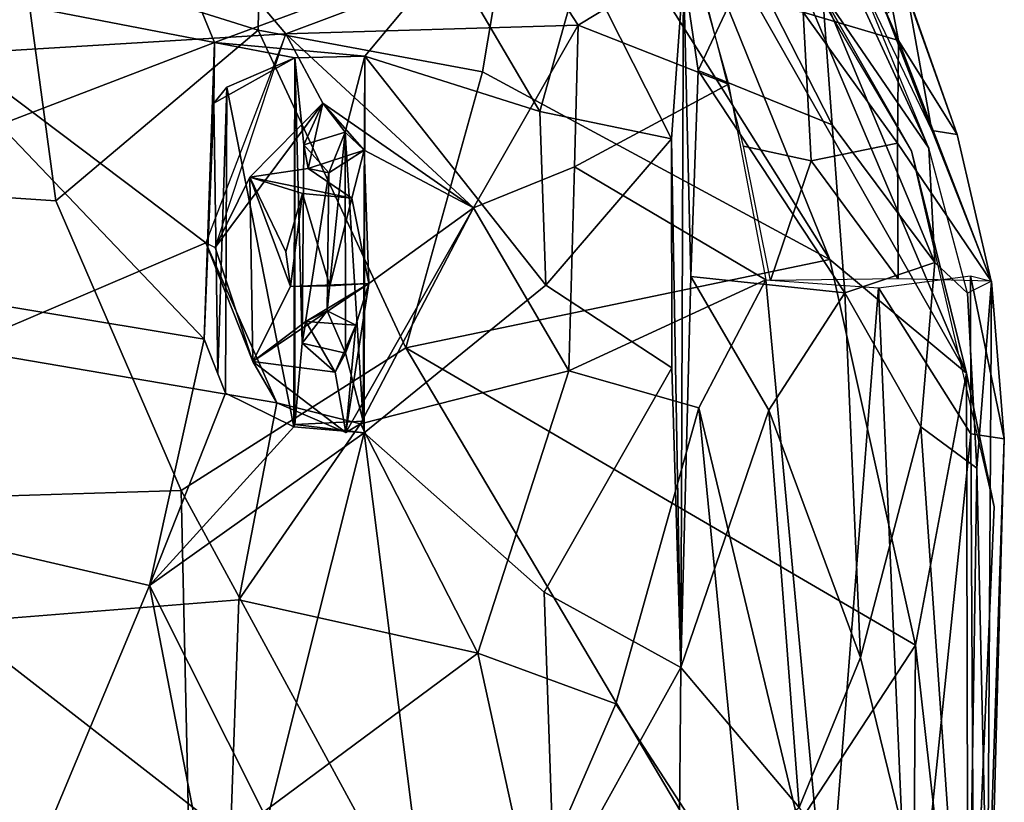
# Model space of a CAD drawing. Header units: millimetres. Extents: x 15 to 2860, y 25 to 553.
# Tile 31 of 33: x 2632 to 2856, y 221 to 398. Entities that reach past the tile are written whole.
import ezdxf

# ---------------------------------------------------------------- set-up
doc = ezdxf.new("R2010")
doc.units = ezdxf.units.MM
doc.layers.add('Cozy Chair', color=7, linetype='Continuous', true_color=0x000000)

msp = doc.modelspace()

# ---------------------------------------------------------------- linework, layer by layer
at = {"layer": 'Cozy Chair'}
for points in [[(2838.89, 369.1, 489.9), (2796.99, 470.86, 537.42), (2805.36, 441.46, 504.58)], [(2834.95, 368.51, 487.71), (2777.11, 466.38, 491.15), (2800.18, 429.55, 498.58)], [(2687.55, 463.05, 501.11), (2632.93, 412.75, 485.53), (2686.39, 395.94, 484.94)], [(2687.55, 463.05, 501.11), (2686.39, 395.94, 484.94), (2737.45, 386.49, 490.08), (2748.42, 451.72, 507.69)], [(2748.42, 451.72, 507.69), (2737.45, 386.49, 490.08), (2816.39, 343.85, 500.64)], [(2816.39, 343.85, 500.64), (2775.91, 443.79, 507.88), (2748.42, 451.72, 507.69)], [(2809.16, 445.75, 485.22), (2825.25, 429.16, 499.07), (2831.95, 393.56, 473.43)], [(2809.16, 445.75, 485.22), (2831.95, 393.56, 473.43), (2810.32, 400, 454.43)], [(2847.42, 318.01, 496.55), (2775.91, 443.79, 507.88), (2816.39, 343.85, 500.64)], [(2847.42, 318.01, 496.55), (2800.18, 429.55, 498.58), (2775.91, 443.79, 507.88)], [(2805.36, 441.46, 504.58), (2814.72, 404.39, 475.6), (2838.89, 369.1, 489.9)], [(2834.95, 368.51, 487.71), (2800.18, 429.55, 498.58), (2847.42, 318.01, 496.55)], [(2831.95, 393.56, 473.43), (2825.25, 429.16, 499.07), (2845.31, 372.22, 488.6)], [(2845.31, 372.22, 488.6), (2825.25, 429.16, 499.07), (2834.02, 403.9, 518.56)], [(2813.7, 427.03, 514.7), (2839.54, 373.11, 494.33), (2829.23, 399.59, 517.13)], [(2676.49, 393.11, 431.42), (2663.3, 425.23, 441.78), (2607.71, 406.45, 433.92)], [(2729.67, 412.8, 440.68), (2663.3, 425.23, 441.78), (2676.49, 393.11, 431.42)], [(2583.52, 360.92, 477.17), (2640.44, 357.13, 476.3), (2632.93, 412.75, 485.53), (2564.12, 421.67, 489.15)], [(2617.53, 413.02, 425.63), (2673.76, 417.44, 428.8), (2692.72, 395.08, 423.19), (2617.47, 390.59, 420.8)], [(2747.21, 415.53, 435.49), (2692.72, 395.08, 423.19), (2673.76, 417.44, 428.8)], [(2747.21, 415.53, 435.49), (2759.16, 397.03, 431.09), (2692.72, 395.08, 423.19)], [(2747.21, 415.53, 435.49), (2785.13, 412.85, 445.62), (2759.16, 397.03, 431.09)], [(2640.44, 357.13, 476.3), (2686.39, 395.94, 484.94), (2632.93, 412.75, 485.53)], [(2729.67, 412.8, 440.68), (2676.49, 393.11, 431.42), (2710.68, 389.99, 433.19)], [(2729.67, 412.8, 440.68), (2710.68, 389.99, 433.19), (2750.46, 377.48, 435.4)], [(2759.97, 411.53, 445.55), (2729.67, 412.8, 440.68), (2750.46, 377.48, 435.4)], [(2785.13, 412.85, 445.62), (2793.36, 383.65, 439.75), (2759.16, 397.03, 431.09)], [(2759.97, 411.53, 445.55), (2750.46, 377.48, 435.4), (2780.36, 371.25, 441.38)], [(2759.97, 411.53, 445.55), (2780.36, 371.25, 441.38), (2783.12, 409.33, 453.18)], [(2798.02, 411.43, 463.4), (2783.12, 409.33, 453.18), (2786.41, 386.74, 446.44)], [(2798.02, 411.43, 463.4), (2786.41, 386.74, 446.44), (2816.87, 374.42, 461.93)], [(2814.72, 404.39, 475.6), (2798.02, 411.43, 463.4), (2816.87, 374.42, 461.93)], [(2782.49, 251.16, 439.76), (2783.12, 409.33, 453.18), (2780.36, 371.25, 441.38)], [(2784.81, 339.95, 439.07), (2783.12, 409.33, 453.18), (2782.49, 251.16, 439.76)], [(2786.41, 386.74, 446.44), (2783.12, 409.33, 453.18), (2784.81, 339.95, 439.07)], [(2676.49, 393.11, 431.42), (2607.71, 406.45, 433.92), (2627.63, 374.41, 427.83)], [(2796.72, 369.59, 438.37), (2787.92, 404.26, 443.2), (2810.32, 400, 454.43), (2812.13, 366.22, 444.91)], [(2814.72, 404.39, 475.6), (2816.87, 374.42, 461.93), (2840.25, 343.12, 474.62)], [(2838.89, 369.1, 489.9), (2814.72, 404.39, 475.6), (2840.25, 343.12, 474.62)], [(2834.02, 403.9, 518.56), (2829.23, 399.59, 517.13), (2839.54, 373.11, 494.33)], [(2845.31, 372.22, 488.6), (2834.02, 403.9, 518.56), (2839.54, 373.11, 494.33)], [(2810.32, 400, 454.43), (2831.95, 393.56, 473.43), (2831.72, 370.27, 460.87)], [(2810.32, 400, 454.43), (2831.72, 370.27, 460.87), (2812.13, 366.22, 444.91)], [(2692.72, 395.08, 423.19), (2759.16, 397.03, 431.09), (2735.34, 355.58, 422.55)], [(2759.16, 397.03, 431.09), (2758.3, 364.89, 426.47), (2735.34, 355.58, 422.55)], [(2759.16, 397.03, 431.09), (2793.36, 383.65, 439.75), (2758.3, 364.89, 426.47)], [(2674.56, 347.64, 418.36), (2617.47, 390.59, 420.8), (2692.72, 395.08, 423.19)], [(2640.44, 357.13, 476.3), (2668.92, 291.34, 474.54), (2720, 323.75, 480.3), (2686.39, 395.94, 484.94)], [(2692.72, 395.08, 423.19), (2701.15, 379.35, 422.14), (2676.68, 346.57, 422.15)], [(2720, 323.75, 480.3), (2737.45, 386.49, 490.08), (2686.39, 395.94, 484.94)], [(2692.72, 395.08, 423.19), (2735.34, 355.58, 422.55), (2701.15, 379.35, 422.14)], [(2674.12, 325.7, 425.87), (2676.49, 393.11, 431.42), (2627.63, 374.41, 427.83)], [(2676.49, 393.11, 431.42), (2674.12, 325.7, 425.87), (2676.33, 379.35, 434.43)], [(2676.49, 393.11, 431.42), (2676.33, 379.35, 434.43), (2694.77, 389.66, 432.95)], [(2694.77, 389.66, 432.95), (2710.68, 389.99, 433.19), (2676.49, 393.11, 431.42)], [(2831.72, 370.27, 460.87), (2831.95, 393.56, 473.43), (2853.02, 338.92, 478.53)], [(2853.02, 338.92, 478.53), (2831.95, 393.56, 473.43), (2845.31, 372.22, 488.6)], [(2617.47, 390.59, 420.8), (2674.56, 347.64, 418.36), (2618.18, 323.64, 416.17)], [(2694.77, 389.66, 432.95), (2676.33, 379.35, 434.43), (2679.27, 382.98, 429.8)], [(2679.27, 382.98, 429.8), (2694.55, 305.82, 426.53), (2694.77, 389.66, 432.95)], [(2694.55, 305.82, 426.53), (2694.76, 306.33, 434.37), (2694.77, 389.66, 432.95)], [(2694.76, 306.33, 434.37), (2696.44, 324.79, 434.69), (2694.77, 389.66, 432.95)], [(2694.77, 389.66, 432.95), (2696.8, 369.86, 434.75), (2706.19, 372.72, 434.87), (2710.68, 389.99, 433.19)], [(2696.8, 369.86, 434.75), (2694.77, 389.66, 432.95), (2696.44, 324.79, 434.69)], [(2710.68, 389.99, 433.19), (2706.19, 372.72, 434.87), (2710.31, 307.11, 434.45)], [(2710.68, 389.99, 433.19), (2710.31, 307.11, 434.45), (2710.52, 304.43, 427.03)], [(2710.52, 304.43, 427.03), (2751.8, 337.96, 431.91), (2710.68, 389.99, 433.19)], [(2750.46, 377.48, 435.4), (2710.68, 389.99, 433.19), (2751.8, 337.96, 431.91)], [(2816.39, 343.85, 500.64), (2737.45, 386.49, 490.08), (2720, 323.75, 480.3)], [(2786.41, 386.74, 446.44), (2784.81, 339.95, 439.07), (2819.77, 336.25, 454.67)], [(2816.87, 374.42, 461.93), (2786.41, 386.74, 446.44), (2819.77, 336.25, 454.67)], [(2677.26, 317.84, 435.36), (2679.27, 382.98, 429.8), (2676.33, 379.35, 434.43)], [(2679.03, 313.43, 426.36), (2679.27, 382.98, 429.8), (2677.26, 317.84, 435.36)], [(2694.55, 305.82, 426.53), (2679.27, 382.98, 429.8), (2679.03, 313.43, 426.36)], [(2793.36, 383.65, 439.75), (2801.82, 339.19, 435.7), (2758.3, 364.89, 426.47)], [(2674.12, 325.7, 425.87), (2677.26, 317.84, 435.36), (2676.33, 379.35, 434.43)], [(2684.5, 362.5, 422.43), (2676.68, 346.57, 422.15), (2701.15, 379.35, 422.14)], [(2701.15, 379.35, 422.14), (2697.8, 364.47, 422.64), (2684.5, 362.5, 422.43)], [(2696.8, 369.86, 434.75), (2697.8, 364.47, 422.64), (2701.15, 379.35, 422.14)], [(2706.19, 372.72, 434.87), (2696.8, 369.86, 434.75), (2701.15, 379.35, 422.14)], [(2701.15, 379.35, 422.14), (2735.34, 355.58, 422.55), (2710.51, 368.63, 422.4)], [(2710.51, 368.63, 422.4), (2706.19, 372.72, 434.87), (2701.15, 379.35, 422.14)], [(2750.46, 377.48, 435.4), (2751.8, 337.96, 431.91), (2780.36, 371.25, 441.38)], [(2674.12, 325.7, 425.87), (2627.63, 374.41, 427.83), (2598.45, 338.31, 425.76)], [(2840.25, 343.12, 474.62), (2816.87, 374.42, 461.93), (2819.77, 336.25, 454.67)], [(2706.19, 372.72, 434.87), (2702.14, 332.2, 434.76), (2706.3, 322.54, 434.97)], [(2706.19, 372.72, 434.87), (2702.46, 363.5, 434.76), (2702.14, 332.2, 434.76)], [(2702.46, 363.5, 434.76), (2706.19, 372.72, 434.87), (2710.51, 368.63, 422.4)], [(2706.19, 372.72, 434.87), (2706.3, 322.54, 434.97), (2710.31, 307.11, 434.45)], [(2853.02, 338.92, 478.53), (2845.31, 372.22, 488.6), (2839.54, 373.11, 494.33)], [(2702.46, 363.5, 434.76), (2696.8, 369.86, 434.75), (2696.44, 324.79, 434.69)], [(2702.46, 363.5, 434.76), (2697.8, 364.47, 422.64), (2696.8, 369.86, 434.75)], [(2751.8, 337.96, 431.91), (2780.43, 319.2, 437.57), (2780.36, 371.25, 441.38)], [(2780.43, 319.2, 437.57), (2782.49, 251.16, 439.76), (2780.36, 371.25, 441.38)], [(2796.72, 369.59, 438.37), (2812.13, 366.22, 444.91), (2802.9, 339.07, 437.4)], [(2831.87, 339.45, 453.41), (2812.13, 366.22, 444.91), (2831.72, 370.27, 460.87)], [(2831.87, 339.45, 453.41), (2831.72, 370.27, 460.87), (2853.02, 338.92, 478.53)], [(2702.46, 363.5, 434.76), (2710.51, 368.63, 422.4), (2697.8, 364.47, 422.64)], [(2707.7, 357.74, 424.42), (2697.8, 364.47, 422.64), (2710.51, 368.63, 422.4)], [(2707.7, 357.74, 424.42), (2710.51, 368.63, 422.4), (2711.55, 338.38, 421.37)], [(2735.34, 355.58, 422.55), (2711.55, 338.38, 421.37), (2710.51, 368.63, 422.4)], [(2834.95, 368.51, 487.71), (2847.42, 318.01, 496.55), (2853.74, 287.6, 483.53)], [(2840.25, 343.12, 474.62), (2847.67, 336.17, 483.89), (2838.89, 369.1, 489.9)], [(2758.3, 364.89, 426.47), (2757.04, 318.55, 424.22), (2735.34, 355.58, 422.55)], [(2801.82, 339.19, 435.7), (2757.04, 318.55, 424.22), (2758.3, 364.89, 426.47)], [(2802.9, 339.07, 437.4), (2812.13, 366.22, 444.91), (2831.87, 339.45, 453.41)], [(2697.8, 364.47, 422.64), (2707.7, 357.74, 424.42), (2684.5, 362.5, 422.43)], [(2702.46, 363.5, 434.76), (2696.44, 324.79, 434.69), (2702.14, 332.2, 434.76)], [(2640.44, 357.13, 476.3), (2583.52, 360.92, 477.17), (2604.85, 289.37, 472.44), (2668.92, 291.34, 474.54)], [(2676.68, 346.57, 422.15), (2684.5, 362.5, 422.43), (2685.19, 320.62, 422.25)], [(2684.5, 362.5, 422.43), (2693.8, 337.71, 421.69), (2685.19, 320.62, 422.25)], [(2692.71, 345.55, 416.45), (2693.8, 337.71, 421.69), (2684.5, 362.5, 422.43)], [(2707.7, 357.74, 424.42), (2696.48, 358.8, 424), (2684.5, 362.5, 422.43)], [(2684.5, 362.5, 422.43), (2696.48, 358.8, 424), (2692.71, 345.55, 416.45)], [(2693.8, 337.71, 421.69), (2692.71, 345.55, 416.45), (2696.48, 358.8, 424)], [(2696.48, 358.8, 424), (2702.72, 337.87, 428.29), (2693.8, 337.71, 421.69)], [(2702.72, 337.87, 428.29), (2696.48, 358.8, 424), (2707.7, 357.74, 424.42)], [(2707.7, 357.74, 424.42), (2711.55, 338.38, 421.37), (2702.72, 337.87, 428.29)], [(2711.55, 338.38, 421.37), (2735.34, 355.58, 422.55), (2706.35, 304.53, 422.31)], [(2735.34, 355.58, 422.55), (2709.67, 306.47, 419.64), (2706.35, 304.53, 422.31)], [(2735.34, 355.58, 422.55), (2757.04, 318.55, 424.22), (2709.67, 306.47, 419.64)], [(2674.56, 347.64, 418.36), (2690.64, 311.26, 418.53), (2618.18, 323.64, 416.17)], [(2674.56, 347.64, 418.36), (2676.68, 346.57, 422.15), (2685.19, 320.62, 422.25)], [(2674.56, 347.64, 418.36), (2685.19, 320.62, 422.25), (2690.64, 311.26, 418.53)], [(2720, 323.75, 480.3), (2835.88, 256.24, 497.48), (2816.39, 343.85, 500.64)], [(2847.42, 318.01, 496.55), (2816.39, 343.85, 500.64), (2835.88, 256.24, 497.48)], [(2840.25, 343.12, 474.62), (2819.77, 336.25, 454.67), (2837.09, 305.79, 466.39)], [(2840.25, 343.12, 474.62), (2837.09, 305.79, 466.39), (2849.82, 296.44, 480.53), (2847.67, 336.17, 483.89)], [(2674.12, 325.7, 425.87), (2598.45, 338.31, 425.76), (2558.26, 293.76, 425.31), (2661.75, 269.78, 426.22)], [(2711.55, 338.38, 421.37), (2697.29, 329.74, 422.44), (2685.19, 320.62, 422.25)], [(2711.55, 338.38, 421.37), (2685.19, 320.62, 422.25), (2693.8, 337.71, 421.69)], [(2702.72, 337.87, 428.29), (2711.55, 338.38, 421.37), (2693.8, 337.71, 421.69)], [(2708.59, 328.92, 422.67), (2697.29, 329.74, 422.44), (2711.55, 338.38, 421.37)], [(2706.35, 304.53, 422.31), (2708.59, 328.92, 422.67), (2711.55, 338.38, 421.37)], [(2801.82, 339.19, 435.7), (2786.6, 310.1, 431.19), (2757.04, 318.55, 424.22)], [(2802.48, 309.58, 445.34), (2784.81, 339.95, 439.07), (2782.49, 251.16, 439.76)], [(2784.81, 339.95, 439.07), (2802.48, 309.58, 445.34), (2819.77, 336.25, 454.67)], [(2801.82, 339.19, 435.7), (2815.73, 188.64, 447.62), (2786.6, 310.1, 431.19)], [(2827.45, 337.39, 448.54), (2815.73, 188.64, 447.62), (2801.82, 339.19, 435.7)], [(2848.33, 340.15, 471.03), (2848.45, 304.22, 465.64), (2827.45, 337.39, 448.54)], [(2853.16, 338.94, 482.21), (2847.67, 336.17, 483.89), (2849.82, 296.44, 480.53)], [(2856.03, 303.09, 476.99), (2848.33, 340.15, 471.03), (2853.16, 338.94, 482.21)], [(2856.03, 303.09, 476.99), (2848.45, 304.22, 465.64), (2848.33, 340.15, 471.03)], [(2852.24, 187.6, 478.82), (2853.16, 338.94, 482.21), (2849.82, 296.44, 480.53)], [(2856.03, 303.09, 476.99), (2853.16, 338.94, 482.21), (2852.24, 187.6, 478.82)], [(2751.42, 268.27, 432.21), (2780.43, 319.2, 437.57), (2751.8, 337.96, 431.91), (2710.52, 304.43, 427.03)], [(2802.48, 309.58, 445.34), (2823.37, 253.41, 457.12), (2819.77, 336.25, 454.67)], [(2834.69, 170.83, 459.26), (2815.73, 188.64, 447.62), (2827.45, 337.39, 448.54)], [(2837.09, 305.79, 466.39), (2819.77, 336.25, 454.67), (2823.37, 253.41, 457.12)], [(2848.45, 304.22, 465.64), (2834.69, 170.83, 459.26), (2827.45, 337.39, 448.54)], [(2702.14, 332.2, 434.76), (2696.44, 324.79, 434.69), (2697.29, 329.74, 422.44)], [(2697.29, 329.74, 422.44), (2708.59, 328.92, 422.67), (2702.14, 332.2, 434.76)], [(2702.14, 332.2, 434.76), (2708.59, 328.92, 422.67), (2706.3, 322.54, 434.97)], [(2685.19, 320.62, 422.25), (2697.29, 329.74, 422.44), (2703.91, 318.22, 422.78)], [(2696.44, 324.79, 434.69), (2703.91, 318.22, 422.78), (2697.29, 329.74, 422.44)], [(2706.3, 322.54, 434.97), (2708.59, 328.92, 422.67), (2703.91, 318.22, 422.78)], [(2708.59, 328.92, 422.67), (2706.35, 304.53, 422.31), (2703.91, 318.22, 422.78)], [(2661.75, 269.78, 426.22), (2679.03, 313.43, 426.36), (2674.12, 325.7, 425.87)], [(2679.03, 313.43, 426.36), (2677.26, 317.84, 435.36), (2674.12, 325.7, 425.87)], [(2706.3, 322.54, 434.97), (2696.44, 324.79, 434.69), (2694.76, 306.33, 434.37), (2710.31, 307.11, 434.45)], [(2703.91, 318.22, 422.78), (2696.44, 324.79, 434.69), (2706.3, 322.54, 434.97)], [(2618.18, 323.64, 416.17), (2690.64, 311.26, 418.53), (2682.01, 266.52, 418.56), (2617.55, 261.39, 417.6)], [(2796.06, 195.5, 489.87), (2720, 323.75, 480.3), (2668.92, 291.34, 474.54), (2737.11, 166.04, 484.21)], [(2796.06, 195.5, 489.87), (2835.88, 256.24, 497.48), (2720, 323.75, 480.3)], [(2706.35, 304.53, 422.31), (2685.19, 320.62, 422.25), (2703.91, 318.22, 422.78)], [(2690.64, 311.26, 418.53), (2685.19, 320.62, 422.25), (2706.35, 304.53, 422.31)], [(2757.04, 318.55, 424.22), (2736.34, 254.37, 422.59), (2709.67, 306.47, 419.64)], [(2786.6, 310.1, 431.19), (2767.72, 242.86, 428.18), (2736.34, 254.37, 422.59), (2757.04, 318.55, 424.22)], [(2751.42, 268.27, 432.21), (2782.49, 251.16, 439.76), (2780.43, 319.2, 437.57)], [(2847.79, 149.33, 494.39), (2847.42, 318.01, 496.55), (2835.88, 256.24, 497.48)], [(2853.74, 287.6, 483.53), (2847.42, 318.01, 496.55), (2847.79, 149.33, 494.39)], [(2694.55, 305.82, 426.53), (2679.03, 313.43, 426.36), (2661.75, 269.78, 426.22)], [(2709.67, 306.47, 419.64), (2682.01, 266.52, 418.56), (2690.64, 311.26, 418.53)], [(2690.64, 311.26, 418.53), (2706.35, 304.53, 422.31), (2709.67, 306.47, 419.64)], [(2786.6, 310.1, 431.19), (2797.66, 196.72, 439.3), (2767.72, 242.86, 428.18)], [(2809.43, 219.32, 450.77), (2802.48, 309.58, 445.34), (2782.49, 251.16, 439.76)], [(2815.73, 188.64, 447.62), (2797.66, 196.72, 439.3), (2786.6, 310.1, 431.19)], [(2802.48, 309.58, 445.34), (2809.43, 219.32, 450.77), (2823.37, 253.41, 457.12)], [(2710.31, 307.11, 434.45), (2694.76, 306.33, 434.37), (2710.52, 304.43, 427.03)], [(2694.55, 305.82, 426.53), (2661.75, 269.78, 426.22), (2710.52, 304.43, 427.03)], [(2710.52, 304.43, 427.03), (2661.75, 269.78, 426.22), (2688.5, 216.53, 429.66)], [(2709.67, 306.47, 419.64), (2736.34, 254.37, 422.59), (2682.01, 266.52, 418.56)], [(2710.52, 304.43, 427.03), (2688.5, 216.53, 429.66), (2722.28, 211.46, 431.84)], [(2710.52, 304.43, 427.03), (2694.76, 306.33, 434.37), (2694.55, 305.82, 426.53)], [(2753.76, 199.29, 436.15), (2751.42, 268.27, 432.21), (2710.52, 304.43, 427.03), (2722.28, 211.46, 431.84)], [(2847.69, 154.13, 478.98), (2837.09, 305.79, 466.39), (2823.37, 253.41, 457.12)], [(2849.82, 296.44, 480.53), (2837.09, 305.79, 466.39), (2847.69, 154.13, 478.98)], [(2848.45, 304.22, 465.64), (2849.72, 69.1, 475.28), (2834.69, 170.83, 459.26)], [(2849.72, 69.1, 475.28), (2848.45, 304.22, 465.64), (2856.03, 303.09, 476.99)], [(2849.72, 69.1, 475.28), (2856.03, 303.09, 476.99), (2852.24, 187.6, 478.82)], [(2852.24, 187.6, 478.82), (2849.82, 296.44, 480.53), (2847.69, 154.13, 478.98)], [(2628.35, 189.91, 429.99), (2661.75, 269.78, 426.22), (2558.26, 293.76, 425.31)], [(2672.47, 131.41, 481.68), (2668.92, 291.34, 474.54), (2604.85, 289.37, 472.44), (2588.73, 147.24, 480.66)], [(2672.47, 131.41, 481.68), (2737.11, 166.04, 484.21), (2668.92, 291.34, 474.54)], [(2853.74, 287.6, 483.53), (2847.79, 149.33, 494.39), (2844.22, 59.53, 485.42)], [(2628.35, 189.91, 429.99), (2674.55, 203.66, 429.79), (2661.75, 269.78, 426.22)], [(2674.55, 203.66, 429.79), (2688.5, 216.53, 429.66), (2661.75, 269.78, 426.22)], [(2682.01, 266.52, 418.56), (2680.11, 212.77, 420.92), (2617.55, 261.39, 417.6)], [(2680.11, 212.77, 420.92), (2682.01, 266.52, 418.56), (2736.34, 254.37, 422.59)], [(2782.49, 251.16, 439.76), (2751.42, 268.27, 432.21), (2753.76, 199.29, 436.15)], [(2680.11, 212.77, 420.92), (2617.78, 177.73, 422.15), (2617.55, 261.39, 417.6)], [(2781.98, 63.47, 486.31), (2834.58, 66.99, 494.41), (2835.88, 256.24, 497.48), (2796.06, 195.5, 489.87)], [(2847.79, 149.33, 494.39), (2835.88, 256.24, 497.48), (2834.58, 66.99, 494.41)], [(2680.11, 212.77, 420.92), (2736.34, 254.37, 422.59), (2748.52, 198.7, 427.73), (2712.41, 186.91, 425.9)], [(2767.72, 242.86, 428.18), (2748.52, 198.7, 427.73), (2736.34, 254.37, 422.59)], [(2847.69, 154.13, 478.98), (2823.37, 253.41, 457.12), (2809.43, 219.32, 450.77)], [(2782.08, 199.3, 442.07), (2782.49, 251.16, 439.76), (2753.76, 199.29, 436.15)], [(2782.08, 199.3, 442.07), (2809.43, 219.32, 450.77), (2782.49, 251.16, 439.76)], [(2767.72, 242.86, 428.18), (2797.66, 196.72, 439.3), (2748.52, 198.7, 427.73)]]:
    msp.add_3dface(points, dxfattribs=at)

doc.saveas('drawing.dxf')
